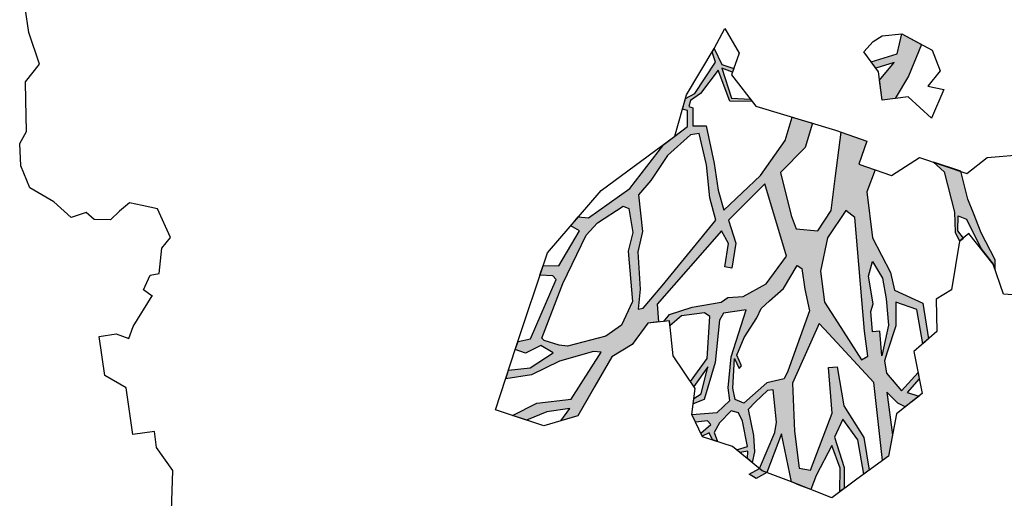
# Model space of a CAD drawing. Header units: feet. Extents: x 1377751 to 1381179, y 448542 to 452320.
# Tile 15 of 205: x 1377944.22 to 1377956.51, y 448933.31 to 448939.28. Entities that reach past the tile are written whole.
import ezdxf

# ---------------------------------------------------------------- set-up
doc = ezdxf.new("R2010")
doc.units = ezdxf.units.FT
doc.header["$MEASUREMENT"] = 0
doc.layers.add('MA- HONEY LOCUST TREE', color=3, linetype='Continuous')
doc.layers.add('VG_P_Cells', color=3, linetype='Continuous')

# ---------------------------------------------------------------- blocks, each defined once
blk = doc.blocks.new('HONEY LOCUST')
at = {"layer": 'MA- HONEY LOCUST TREE'}
h = blk.add_hatch(color=256, dxfattribs=at)
h.dxf.hatch_style = 1
edge = h.paths.add_edge_path()
edge.add_line((-0.074, -1.867), (-0.35, -3.729))
edge.add_line((-0.35, -3.729), (-0.52, -4.017))
edge.add_line((-0.52, -4.017), (-0.848, -4.448))
edge.add_line((-0.848, -4.448), (-1.173, -4.317))
edge.add_line((-1.173, -4.317), (-1.18, -4.383))
edge.add_line((-1.18, -4.383), (-0.814, -4.514))
edge.add_line((-0.814, -4.514), (-0.728, -4.771))
edge.add_line((-0.728, -4.771), (-0.682, -4.746))
edge.add_line((-0.682, -4.746), (-0.744, -4.483))
edge.add_line((-0.744, -4.483), (-0.385, -4.008))
edge.add_line((-0.385, -4.008), (-0.24, -3.918))
edge.add_line((-0.24, -3.918), (-0.149, -4.267))
edge.add_line((-0.149, -4.267), (-0.175, -4.763))
edge.add_line((-0.175, -4.763), (-0.08, -5.104))
edge.add_line((-0.08, -5.104), (-0.016, -5.084))
edge.add_line((-0.016, -5.084), (-0.105, -4.708))
edge.add_line((-0.105, -4.708), (-0.049, -4.207))
edge.add_line((-0.049, -4.207), (-0.118, -3.719))
edge.add_line((-0.118, -3.719), (-0.135, -3.383))
edge.add_line((-0.135, -3.383), (-0.006, -3.071))
edge.add_line((-0.006, -3.071), (0.071, -1.959))
edge.add_line((0.071, -1.959), (0.257, -1.927))
edge.add_line((0.257, -1.927), (0.234, -1.797))
edge.add_line((0.234, -1.797), (-0.074, -1.867))
edge = h.paths.add_edge_path()
edge.add_line((-4.328, -3.7), (-3.551, -3.71))
edge.add_line((-3.551, -3.71), (-3.297, -3.598))
edge.add_line((-3.297, -3.598), (-2.977, -3.617))
edge.add_line((-2.977, -3.617), (-2.183, -3.028))
edge.add_line((-2.183, -3.028), (-2.214, -2.855))
edge.add_line((-2.214, -2.855), (-2.496, -2.906))
edge.add_line((-2.496, -2.906), (-2.571, -3.031))
edge.add_line((-2.571, -3.031), (-2.647, -2.986))
edge.add_line((-2.647, -2.986), (-2.54, -2.806))
edge.add_line((-2.54, -2.806), (-2.242, -2.743))
edge.add_line((-2.242, -2.743), (-2.126, -2.787))
edge.add_line((-2.126, -2.787), (-2.098, -2.955))
edge.add_line((-2.098, -2.955), (-1.777, -3.035))
edge.add_line((-1.777, -3.035), (-1.847, -3.317))
edge.add_line((-1.847, -3.317), (-1.688, -3.357))
edge.add_line((-1.688, -3.357), (-1.528, -3.136))
edge.add_line((-1.528, -3.136), (-1.348, -3.16))
edge.add_line((-1.348, -3.16), (-1.152, -3.348))
edge.add_line((-1.152, -3.348), (-0.923, -3.344))
edge.add_line((-0.923, -3.344), (-0.787, -3.584))
edge.add_line((-0.787, -3.584), (-0.831, -3.609))
edge.add_line((-0.831, -3.609), (-0.953, -3.41))
edge.add_line((-0.953, -3.41), (-1.121, -3.412))
edge.add_line((-1.121, -3.412), (-1.115, -3.828))
edge.add_line((-1.115, -3.828), (-1.184, -3.829))
edge.add_line((-1.184, -3.829), (-1.19, -3.407))
edge.add_line((-1.19, -3.407), (-1.407, -3.252))
edge.add_line((-1.407, -3.252), (-1.565, -3.412))
edge.add_line((-1.565, -3.412), (-1.631, -3.479))
edge.add_line((-1.631, -3.479), (-1.881, -3.427))
edge.add_line((-1.881, -3.427), (-1.882, -3.834))
edge.add_line((-1.882, -3.834), (-1.836, -3.995))
edge.add_line((-1.836, -3.995), (-1.416, -4.617))
edge.add_line((-1.416, -4.617), (-1.35, -4.671))
edge.add_line((-1.35, -4.671), (-1.012, -4.713))
edge.add_line((-1.012, -4.713), (-1.017, -4.75))
edge.add_line((-1.017, -4.75), (-1.318, -4.712))
edge.add_line((-1.318, -4.712), (-1.357, -5.022))
edge.add_line((-1.357, -5.022), (-1.393, -5.017))
edge.add_line((-1.393, -5.017), (-1.385, -4.708))
edge.add_line((-1.385, -4.708), (-1.459, -4.653))
edge.add_line((-1.459, -4.653), (-1.871, -4.116))
edge.add_line((-1.871, -4.116), (-1.902, -4.214))
edge.add_line((-1.902, -4.214), (-1.907, -4.471))
edge.add_line((-1.907, -4.471), (-1.881, -4.93))
edge.add_line((-1.881, -4.93), (-1.783, -5.095))
edge.add_line((-1.783, -5.095), (-1.689, -5.337))
edge.add_line((-1.689, -5.337), (-1.67, -5.769))
edge.add_line((-1.67, -5.769), (-1.722, -5.754))
edge.add_line((-1.722, -5.754), (-1.767, -5.331))
edge.add_line((-1.767, -5.331), (-1.911, -5.069))
edge.add_line((-1.911, -5.069), (-2.073, -5.157))
edge.add_line((-2.073, -5.157), (-2.153, -5.409))
edge.add_line((-2.153, -5.409), (-2.243, -5.757))
edge.add_line((-2.243, -5.757), (-2.246, -5.987))
edge.add_line((-2.246, -5.987), (-2.304, -5.997))
edge.add_line((-2.304, -5.997), (-2.291, -5.762))
edge.add_line((-2.291, -5.762), (-2.646, -5.766))
edge.add_line((-2.646, -5.766), (-2.646, -5.729))
edge.add_line((-2.646, -5.729), (-2.311, -5.706))
edge.add_line((-2.311, -5.706), (-2.278, -5.67))
edge.add_line((-2.278, -5.67), (-2.222, -5.437))
edge.add_line((-2.222, -5.437), (-2.11, -5.047))
edge.add_line((-2.11, -5.047), (-2.029, -4.89))
edge.add_line((-2.029, -4.89), (-2.051, -4.242))
edge.add_line((-2.051, -4.242), (-2.105, -3.886))
edge.add_line((-2.105, -3.886), (-2.483, -4.439))
edge.add_line((-2.483, -4.439), (-2.516, -4.623))
edge.add_line((-2.516, -4.623), (-2.551, -5.076))
edge.add_line((-2.551, -5.076), (-2.74, -5.411))
edge.add_line((-2.74, -5.411), (-2.844, -5.435))
edge.add_line((-2.844, -5.435), (-2.746, -5.315))
edge.add_line((-2.746, -5.315), (-2.623, -5.049))
edge.add_line((-2.623, -5.049), (-2.627, -4.631))
edge.add_line((-2.627, -4.631), (-2.831, -4.752))
edge.add_line((-2.831, -4.752), (-3.106, -4.845))
edge.add_line((-3.106, -4.845), (-3.342, -5.097))
edge.add_line((-3.342, -5.097), (-3.537, -5.09))
edge.add_line((-3.537, -5.09), (-3.533, -4.986))
edge.add_line((-3.533, -4.986), (-3.365, -4.992))
edge.add_line((-3.365, -4.992), (-3.139, -4.727))
edge.add_line((-3.139, -4.727), (-2.828, -4.621))
edge.add_line((-2.828, -4.621), (-2.591, -4.346))
edge.add_line((-2.591, -4.346), (-2.192, -3.672))
edge.add_line((-2.192, -3.672), (-2.171, -3.422))
edge.add_line((-2.171, -3.422), (-2.463, -3.397))
edge.add_line((-2.463, -3.397), (-2.819, -3.681))
edge.add_line((-2.819, -3.681), (-2.901, -4.03))
edge.add_line((-2.901, -4.03), (-3.13, -4.562))
edge.add_line((-3.13, -4.562), (-3.184, -4.688))
edge.add_line((-3.184, -4.688), (-3.2, -4.558))
edge.add_line((-3.2, -4.558), (-3.004, -4.012))
edge.add_line((-3.004, -4.012), (-3.004, -3.748))
edge.add_line((-3.004, -3.748), (-3.308, -3.748))
edge.add_line((-3.308, -3.748), (-3.52, -3.86))
edge.add_line((-3.52, -3.86), (-3.955, -4.657))
edge.add_line((-3.955, -4.657), (-3.989, -4.411))
edge.add_line((-3.989, -4.411), (-3.646, -3.834))
edge.add_line((-3.646, -3.834), (-4.66, -3.783))
edge.add_line((-4.66, -3.783), (-4.574, -3.625))
edge.add_line((-4.574, -3.625), (-4.328, -3.7))
edge = h.paths.add_edge_path()
edge.add_line((-2.206, 0.627), (-2.178, 0.765))
edge.add_line((-2.178, 0.765), (-1.943, 0.991))
edge.add_line((-1.943, 0.991), (-1.689, 0.913))
edge.add_line((-1.689, 0.913), (-1.273, 0.7))
edge.add_line((-1.273, 0.7), (-1.139, 0.447))
edge.add_line((-1.139, 0.447), (-1.246, 0.324))
edge.add_line((-1.246, 0.324), (-1.482, 0.112))
edge.add_line((-1.482, 0.112), (-1.654, 0.117))
edge.add_line((-1.654, 0.117), (-1.798, -0.009))
edge.add_line((-1.798, -0.009), (-1.988, -0.074))
edge.add_line((-1.988, -0.074), (-2.018, 0.014))
edge.add_line((-2.018, 0.014), (-1.858, 0.163))
edge.add_line((-1.858, 0.163), (-1.555, 0.445))
edge.add_line((-1.555, 0.445), (-1.524, 0.546))
edge.add_line((-1.524, 0.546), (-1.556, 0.63))
edge.add_line((-1.556, 0.63), (-1.794, 0.766))
edge.add_line((-1.794, 0.766), (-1.942, 0.775))
edge.add_line((-1.942, 0.775), (-2.093, 0.784))
edge.add_line((-2.093, 0.784), (-2.206, 0.627))
edge = h.paths.add_edge_path()
edge.add_line((0.961, 0.076), (1.125, 0.303))
edge.add_line((1.125, 0.303), (1.497, 0.09))
edge.add_line((1.497, 0.09), (1.752, -0.111))
edge.add_line((1.752, -0.111), (1.752, -0.274))
edge.add_line((1.752, -0.274), (1.499, -0.274))
edge.add_line((1.499, -0.274), (1.304, -0.064))
edge.add_line((1.304, -0.064), (1.344, -0.301))
edge.add_line((1.344, -0.301), (1.259, -0.347))
edge.add_line((1.259, -0.347), (1.202, -0.012))
edge.add_line((1.202, -0.012), (0.961, 0.076))
edge = h.paths.add_edge_path()
edge.add_line((2.601, 0.256), (2.739, 0.373))
edge.add_line((2.739, 0.373), (3.255, 0.433))
edge.add_line((3.255, 0.433), (3.502, 0.411))
edge.add_line((3.502, 0.411), (3.621, 0.45))
edge.add_line((3.621, 0.45), (3.589, 0.503))
edge.add_line((3.589, 0.503), (3.492, 0.445))
edge.add_line((3.492, 0.445), (3.305, 0.476))
edge.add_line((3.305, 0.476), (3.362, 0.57))
edge.add_line((3.362, 0.57), (3.752, 0.703))
edge.add_line((3.752, 0.703), (3.96, 0.827))
edge.add_line((3.96, 0.827), (4.041, 0.843))
edge.add_line((4.041, 0.843), (3.91, 0.86))
edge.add_line((3.91, 0.86), (3.555, 0.73))
edge.add_line((3.555, 0.73), (3.297, 0.667))
edge.add_line((3.297, 0.667), (3.116, 0.622))
edge.add_line((3.116, 0.622), (2.76, 0.581))
edge.add_line((2.76, 0.581), (2.601, 0.256))
edge = h.paths.add_edge_path()
edge.add_line((-1.204, 3.024), (-1.081, 3.28))
edge.add_line((-1.081, 3.28), (-1.122, 4.089))
edge.add_line((-1.122, 4.089), (-1.614, 4.744))
edge.add_line((-1.614, 4.744), (-2.16, 4.886))
edge.add_line((-2.16, 4.886), (-2.151, 4.976))
edge.add_line((-2.151, 4.976), (-2.008, 4.962))
edge.add_line((-2.008, 4.962), (-1.855, 4.901))
edge.add_line((-1.855, 4.901), (-1.66, 4.86))
edge.add_line((-1.66, 4.86), (-1.606, 4.881))
edge.add_line((-1.606, 4.881), (-1.494, 4.788))
edge.add_line((-1.494, 4.788), (-1.44, 4.69))
edge.add_line((-1.44, 4.69), (-1.215, 4.489))
edge.add_line((-1.215, 4.489), (-1.237, 4.87))
edge.add_line((-1.237, 4.87), (-1.178, 5.189))
edge.add_line((-1.178, 5.189), (-1.09, 5.173))
edge.add_line((-1.09, 5.173), (-1.082, 4.487))
edge.add_line((-1.082, 4.487), (-0.883, 4.082))
edge.add_line((-0.883, 4.082), (-0.864, 3.491))
edge.add_line((-0.864, 3.491), (-0.771, 3.242))
edge.add_line((-0.771, 3.242), (-0.595, 3.213))
edge.add_line((-0.595, 3.213), (-0.462, 3.482))
edge.add_line((-0.462, 3.482), (-0.372, 4.13))
edge.add_line((-0.372, 4.13), (-0.498, 4.612))
edge.add_line((-0.498, 4.612), (-0.463, 4.56))
edge.add_line((-0.463, 4.56), (-0.198, 4.737))
edge.add_line((-0.198, 4.737), (-0.041, 5.026))
edge.add_line((-0.041, 5.026), (0.016, 4.995))
edge.add_line((0.016, 4.995), (-0.208, 4.582))
edge.add_line((-0.208, 4.582), (-0.259, 4.383))
edge.add_line((-0.259, 4.383), (-0.196, 4.041))
edge.add_line((-0.196, 4.041), (-0.202, 3.561))
edge.add_line((-0.202, 3.561), (-0.277, 3.424))
edge.add_line((-0.277, 3.424), (-0.342, 3.024))
edge.add_line((-0.342, 3.024), (-0.477, 2.88))
edge.add_line((-0.477, 2.88), (-0.989, 3.103))
edge.add_line((-0.989, 3.103), (-1.204, 3.024))
edge = h.paths.add_edge_path()
edge.add_line((-3.183, -1.103), (-3.697, -1.708))
edge.add_line((-3.697, -1.708), (-4.208, -2.309))
edge.add_line((-4.208, -2.309), (-4.508, -2.432))
edge.add_line((-4.508, -2.432), (-4.824, -2.791))
edge.add_line((-4.824, -2.791), (-5.042, -2.903))
edge.add_line((-5.042, -2.903), (-5.101, -3.141))
edge.add_line((-5.101, -3.141), (-5.708, -3.746))
edge.add_line((-5.708, -3.746), (-5.824, -3.705))
edge.add_line((-5.824, -3.705), (-5.667, -3.526))
edge.add_line((-5.667, -3.526), (-5.72, -3.479))
edge.add_line((-5.72, -3.479), (-5.29, -3.097))
edge.add_line((-5.29, -3.097), (-5.263, -2.889))
edge.add_line((-5.263, -2.889), (-6.076, -3.109))
edge.add_line((-6.076, -3.109), (-6.072, -3.022))
edge.add_line((-6.072, -3.022), (-5.684, -2.901))
edge.add_line((-5.684, -2.901), (-6.12, -2.76))
edge.add_line((-6.12, -2.76), (-6.071, -2.695))
edge.add_line((-6.071, -2.695), (-5.592, -2.828))
edge.add_line((-5.592, -2.828), (-5.056, -2.696))
edge.add_line((-5.056, -2.696), (-4.789, -2.481))
edge.add_line((-4.789, -2.481), (-5.409, -2.452))
edge.add_line((-5.409, -2.452), (-5.608, -2.357))
edge.add_line((-5.608, -2.357), (-5.941, -2.366))
edge.add_line((-5.941, -2.366), (-5.944, -2.344))
edge.add_line((-5.944, -2.344), (-5.626, -2.33))
edge.add_line((-5.626, -2.33), (-5.647, -2.26))
edge.add_line((-5.647, -2.26), (-5.601, -2.264))
edge.add_line((-5.601, -2.264), (-5.571, -2.313))
edge.add_line((-5.571, -2.313), (-5.433, -2.367))
edge.add_line((-5.433, -2.367), (-5.09, -2.348))
edge.add_line((-5.09, -2.348), (-5.243, -2.244))
edge.add_line((-5.243, -2.244), (-5.172, -2.237))
edge.add_line((-5.172, -2.237), (-4.995, -2.325))
edge.add_line((-4.995, -2.325), (-4.706, -2.353))
edge.add_line((-4.706, -2.353), (-4.42, -2.191))
edge.add_line((-4.42, -2.191), (-4.318, -2.138))
edge.add_line((-4.318, -2.138), (-4.203, -1.943))
edge.add_line((-4.203, -1.943), (-3.837, -1.654))
edge.add_line((-3.837, -1.654), (-3.298, -1.008))
edge.add_line((-3.298, -1.008), (-3.183, -1.103))
h = blk.add_hatch(color=256, dxfattribs=at)
h.dxf.hatch_style = 1
h.paths.add_polyline_path([(4.407, -1.422), (4.552, -1.32), (5.227, -0.844), (6.206, -0.863), (6.163, -0.785), (5.908, -0.7), (5.371, -0.699), (5.524, -0.581), (5.582, -0.495), (5.472, -0.307), (5.407, -0.447), (5.257, -0.276), (5.179, -0.281), (5.375, -0.516), (5.135, -0.672), (4.976, -0.676), (4.874, -0.627), (4.565, -0.477), (4.272, -0.438), (4.398, -0.192), (4.83, -0.175), (4.777, -0.096), (4.327, -0.108), (4.122, -0.438), (3.895, -0.456), (3.436, -0.621), (2.857, -0.616), (2.599, -0.477), (2.501, -0.67), (2.233, -0.534), (2.08, -0.835), (2.608, -0.976), (3.032, -1.089), (3.26, -1.287), (3.199, -1.552), (3.025, -1.591), (2.479, -1.653), (2.21, -1.307), (1.921, -1.176), (1.813, -1.415), (2.089, -1.54), (2.482, -1.905), (2.849, -2.416), (2.593, -2.452), (2.255, -2.459), (1.777, -2.496), (1.755, -2.658), (1.535, -2.628), (1.511, -2.679), (1.44, -2.647), (1.367, -2.512), (1.109, -2.253), (1.513, -2.161), (1.552, -1.886), (1.521, -1.904), (1.478, -2.137), (1.089, -2.207), (1.155, -2.08), (1.115, -2.059), (1.043, -2.198), (0.835, -2.266), (0.877, -2.299), (1.005, -2.275), (1.357, -2.581), (1.404, -2.703), (1.531, -2.758), (1.556, -2.701), (1.756, -2.727), (1.855, -2.898), (1.938, -3.049), (2.425, -3.543), (2.72, -4.102), (2.694, -4.226), (2.79, -4.334), (2.869, -4.234), (3.265, -4.548), (3.237, -4.742), (3.35, -4.797), (3.378, -4.637), (3.431, -4.604), (4.124, -5.017), (4.133, -5.177), (4.231, -5.224), (4.29, -5.103), (4.222, -4.9), (4.331, -4.76), (4.479, -5.068), (4.473, -5.342), (4.574, -5.391), (4.571, -5.064), (4.444, -4.698), (4.382, -4.26), (4.404, -4.167), (4.935, -4.615), (4.929, -5.047), (5.039, -5.369), (5.121, -5.2), (5.05, -4.937), (5.048, -4.646), (5.186, -4.777), (5.151, -4.559), (4.815, -4.299), (4.479, -4.04), (4.36, -3.77), (4.12, -3.541), (4.124, -3.406), (3.901, -3.394), (3.103, -2.477), (3.269, -2.41), (3.554, -2.496), (3.58, -2.41), (3.278, -2.319), (2.981, -2.373), (2.593, -1.866), (3.521, -1.715), (3.829, -2.011), (3.948, -2.318), (3.935, -2.51), (3.985, -2.6), (3.998, -2.967), (4.052, -3.259), (4.126, -3.34), (4.128, -3.271), (4.193, -3.273), (4.086, -3.111), (4.089, -2.822), (4.143, -2.762), (4.658, -2.866), (4.913, -3.11), (4.98, -3.077), (4.762, -2.873), (5.082, -2.997), (5.128, -3.096), (5.194, -3.114), (5.159, -2.971), (4.718, -2.772), (4.202, -2.649), (4.125, -2.589), (4.12, -2.305), (4.677, -2.567), (5.053, -2.653), (5.214, -2.656), (5.341, -2.83), (5.323, -3.149), (5.423, -3.116), (5.427, -2.965), (5.478, -2.931), (5.571, -3.067), (5.609, -3.054), (5.579, -2.964), (5.673, -2.933), (5.701, -2.875), (5.582, -2.901), (5.472, -2.82), (5.344, -2.656), (5.381, -2.566), (5.49, -2.53), (5.812, -2.511), (5.833, -2.654), (5.873, -2.617), (5.871, -2.516), (5.961, -2.533), (6.015, -2.482), (5.889, -2.436), (5.687, -2.42), (5.357, -2.443), (5.271, -2.341), (5.152, -2.174), (5.154, -2.101), (5.557, -2.113), (5.684, -2.149), (6.103, -2.399), (6.136, -2.369), (6.164, -2.317), (5.713, -2.069), (6.323, -2.028), (6.375, -1.935), (6.449, -1.8), (6.283, -1.709), (5.939, -1.468), (6.233, -1.402), (6.522, -1.443), (6.49, -1.384), (6.23, -1.349), (5.84, -1.419), (5.629, -1.288), (5.91, -1.136), (6.345, -1.118), (6.306, -1.047), (5.891, -1.058), (5.469, -1.252), (4.973, -1.273), (4.967, -1.378), (5.541, -1.409), (6.207, -1.772), (6.164, -1.907), (5.7, -1.906), (5.103, -1.851)])
h.paths.add_polyline_path([(3.656, -1.6), (3.7, -1.548), (3.959, -1.544), (4.235, -1.522), (4.948, -1.888), (5.036, -1.948), (5.056, -2.167), (5.268, -2.484), (5.211, -2.589), (5.065, -2.598), (4.701, -2.528), (4.835, -2.487), (4.803, -2.453), (4.665, -2.494), (4.458, -2.375), (4.237, -2.183), (4.126, -2.116), (4.048, -2), (3.918, -1.806)], flags=16)
h.paths.add_polyline_path([(3.361, -1.178), (3.054, -0.906), (3.157, -0.806), (4.578, -0.875), (4.894, -0.875), (4.927, -0.957), (4.432, -1.189), (4.154, -1.32), (3.763, -1.32)], flags=16)
h.paths.add_polyline_path([(3.73, -0.659), (3.952, -0.565), (4.212, -0.554), (4.542, -0.566), (4.912, -0.703), (4.604, -0.685), (4.599, -0.777), (4.344, -0.762), (4.254, -0.723), (3.903, -0.735)], flags=16)
h.paths.add_polyline_path([(2.96, -2.529), (3.682, -3.304), (3.928, -3.573), (3.932, -3.638), (3.689, -3.581), (3.223, -3.547), (2.978, -3.457), (2.521, -3.446), (2.364, -3.271), (2.081, -3.021), (1.863, -2.704), (1.862, -2.593), (2.258, -2.556), (2.674, -2.567)], flags=16)
h.paths.add_polyline_path([(2.975, -3.579), (3.199, -3.666), (3.828, -3.696), (4.102, -3.871), (4.215, -4.083), (4.276, -4.572), (4.248, -4.673), (4.167, -4.854), (4.131, -4.875), (3.491, -4.528), (2.932, -4.16), (2.799, -4), (2.635, -3.653), (2.672, -3.586)], flags=16)
h.paths.add_polyline_path([(6.164, -2.317), (6.136, -2.369), (6.103, -2.399), (6.156, -2.538), (6.222, -2.458)], flags=17)
for p, q in [((2.633, 0.927, 17.496), (2.658, 1.514, 17.496)), ((4.41, 1.189, 17.496), (4.35, 0.905, 17.496)), ((2.795, 0.652, 17.496), (2.633, 0.927, 17.496)), ((4.35, 0.905, 17.496), (3.96, 0.827, 17.496)), ((3.96, 0.827, 17.496), (3.544, 0.578, 17.496)), ((3.91, 0.86, 17.496), (3.555, 0.73, 17.496)), ((3.752, 0.703, 17.496), (3.96, 0.827, 17.496)), ((4.041, 0.843, 17.496), (3.91, 0.86, 17.496)), ((3.96, 0.827, 17.496), (4.041, 0.843, 17.496)), ((2.52, 0.091, 17.496), (2.795, 0.652, 17.496)), ((3.116, 0.622, 17.496), (2.76, 0.581, 17.496)), ((3.297, 0.667, 17.496), (3.116, 0.622, 17.496)), ((3.555, 0.73, 17.496), (3.297, 0.667, 17.496)), ((3.362, 0.57, 17.496), (3.752, 0.703, 17.496)), ((1.654, 0.312, 17.496), (1.719, 0.507, 17.496)), ((1.719, 0.507, 17.496), (2.053, 0.304, 17.496)), ((2.76, 0.581, 17.496), (2.601, 0.256, 17.496)), ((3.305, 0.476, 17.496), (3.362, 0.57, 17.496)), ((3.589, 0.503, 17.496), (3.492, 0.445, 17.496)), ((3.544, 0.578, 17.496), (3.621, 0.45, 17.496)), ((3.621, 0.45, 17.496), (3.589, 0.503, 17.496)), ((0.961, 0.076, 17.496), (1.214, 0.426, 17.496)), ((1.214, 0.426, 17.496), (1.483, 0.491, 17.496)), ((1.483, 0.491, 17.496), (1.654, 0.312, 17.496)), ((2.601, 0.256, 17.496), (2.739, 0.373, 17.496)), ((2.739, 0.373, 17.496), (3.255, 0.433, 17.496)), ((3.255, 0.433, 17.496), (3.502, 0.411, 17.496)), ((3.492, 0.445, 17.496), (3.305, 0.476, 17.496)), ((3.502, 0.411, 17.496), (3.621, 0.45, 17.496)), ((3.621, 0.45, 17.496), (4.21, 0.268, 17.496)), ((0.961, 0.076, 17.496), (1.125, 0.303, 17.496)), ((1.125, 0.303, 17.496), (1.497, 0.09, 17.496)), ((2.053, 0.304, 17.496), (1.752, 0.052, 17.496)), ((2.601, 0.256, 17.496), (2.601, 0.256, 17.496)), ((4.21, 0.268, 17.496), (4.301, 0.064, 17.496)), ((0.953, -0.168, 17.496), (0.961, 0.076, 17.496)), ((1.202, -0.012, 17.496), (0.961, 0.076, 17.496)), ((1.497, 0.09, 17.496), (1.752, -0.111, 17.496)), ((1.752, 0.052, 17.496), (1.752, -0.111, 17.496)), ((2.697, -0.285, 17.496), (2.52, 0.091, 17.496)), ((4.301, 0.064, 17.496), (4.702, 0.019, 17.496)), ((4.702, 0.019, 17.496), (4.911, -0.299, 17.496)), ((1.259, -0.347, 17.496), (1.202, -0.012, 17.496)), ((1.499, -0.274, 17.496), (1.304, -0.064, 17.496)), ((1.304, -0.064, 17.496), (1.344, -0.301, 17.496)), ((1.752, -0.111, 17.496), (1.752, -0.274, 17.496)), ((1.752, -0.111, 17.496), (1.752, -0.274, 17.496)), ((4.122, -0.438, 17.496), (4.327, -0.108, 17.496)), ((4.327, -0.108, 17.496), (4.777, -0.096, 17.496)), ((4.777, -0.096, 17.496), (4.83, -0.175, 17.496)), ((1.01, -0.29, 17.496), (0.953, -0.168, 17.496)), ((4.398, -0.192, 17.496), (4.272, -0.438, 17.496)), ((4.83, -0.175, 17.496), (4.398, -0.192, 17.496)), ((1.124, -0.421, 17.496), (1.01, -0.29, 17.496)), ((1.01, -0.29, 17.496), (1.01, -0.29, 17.496)), ((1.393, -0.274, 17.496), (1.124, -0.421, 17.496)), ((1.344, -0.301, 17.496), (1.259, -0.347, 17.496)), ((1.752, -0.274, 17.496), (1.393, -0.274, 17.496)), ((1.752, -0.274, 17.496), (1.499, -0.274, 17.496)), ((2.501, -0.67, 17.496), (2.697, -0.285, 17.496)), ((4.911, -0.299, 17.496), (5.446, -0.263, 17.496)), ((5.179, -0.281, 17.496), (5.257, -0.276, 17.496)), ((5.375, -0.516, 17.496), (5.179, -0.281, 17.496)), ((5.257, -0.276, 17.496), (5.407, -0.447, 17.496)), ((5.407, -0.447, 17.496), (5.472, -0.307, 17.496)), ((5.446, -0.263, 17.496), (5.653, -0.615, 17.496)), ((5.472, -0.307, 17.496), (5.582, -0.495, 17.496)), ((2.501, -0.67, 17.496), (2.599, -0.477, 17.496)), ((2.599, -0.477, 17.496), (2.857, -0.616, 17.496)), ((3.436, -0.621, 17.496), (3.895, -0.456, 17.496)), ((3.895, -0.456, 17.496), (4.122, -0.438, 17.496)), ((4.272, -0.438, 17.496), (4.565, -0.477, 17.496)), ((4.565, -0.477, 17.496), (4.874, -0.627, 17.496)), ((2.046, -0.902, 17.496), (2.233, -0.534, 17.496)), ((2.08, -0.835, 17.496), (2.233, -0.534, 17.496)), ((2.233, -0.534, 17.496), (2.501, -0.67, 17.496)), ((2.233, -0.534, 17.496), (2.501, -0.67, 17.496)), ((3.73, -0.659, 17.496), (3.952, -0.565, 17.496)), ((3.952, -0.565, 17.496), (4.212, -0.554, 17.496)), ((4.212, -0.554, 17.496), (4.542, -0.566, 17.496)), ((4.542, -0.566, 17.496), (4.912, -0.703, 17.496)), ((5.135, -0.672, 17.496), (5.375, -0.516, 17.496)), ((5.524, -0.581, 17.496), (5.371, -0.699, 17.496)), ((5.582, -0.495, 17.496), (5.524, -0.581, 17.496)), ((2.857, -0.616, 17.496), (3.436, -0.621, 17.496)), ((3.903, -0.735, 17.496), (3.73, -0.659, 17.496)), ((3.73, -0.659, 17.496), (3.73, -0.659, 17.496)), ((4.254, -0.723, 17.496), (3.903, -0.735, 17.496)), ((4.344, -0.762, 17.496), (4.254, -0.723, 17.496)), ((4.604, -0.685, 17.496), (4.599, -0.777, 17.496)), ((4.912, -0.703, 17.496), (4.604, -0.685, 17.496)), ((4.874, -0.627, 17.496), (4.976, -0.676, 17.496)), ((4.976, -0.676, 17.496), (5.135, -0.672, 17.496)), ((5.371, -0.699, 17.496), (5.908, -0.7, 17.496)), ((5.653, -0.615, 17.496), (6.163, -0.785, 17.496)), ((5.908, -0.7, 17.496), (6.163, -0.785, 17.496)), ((2.608, -0.976, 17.496), (2.08, -0.835, 17.496)), ((3.157, -0.806, 17.496), (3.054, -0.906, 17.496)), ((4.578, -0.875, 17.496), (3.157, -0.806, 17.496)), ((4.599, -0.777, 17.496), (4.344, -0.762, 17.496)), ((5.227, -0.844, 17.496), (4.552, -1.32, 17.496)), ((6.206, -0.863, 17.496), (5.227, -0.844, 17.496)), ((6.163, -0.785, 17.496), (6.396, -1.212, 17.496)), ((6.163, -0.785, 17.496), (6.206, -0.863, 17.496)), ((1.617, -1.849, 17.496), (2.046, -0.902, 17.496)), ((3.032, -1.089, 17.496), (2.608, -0.976, 17.496)), ((3.054, -0.906, 17.496), (3.361, -1.178, 17.496)), ((3.054, -0.906, 17.496), (3.054, -0.906, 17.496)), ((4.432, -1.189, 17.496), (4.927, -0.957, 17.496)), ((4.894, -0.875, 17.496), (4.578, -0.875, 17.496)), ((4.927, -0.957, 17.496), (4.894, -0.875, 17.496)), ((3.26, -1.287, 17.496), (3.032, -1.089, 17.496)), ((5.469, -1.252, 17.496), (5.891, -1.058, 17.496)), ((5.891, -1.058, 17.496), (6.306, -1.047, 17.496)), ((6.306, -1.047, 17.496), (6.345, -1.118, 17.496)), ((1.813, -1.415, 17.496), (1.921, -1.176, 17.496)), ((1.921, -1.176, 17.496), (2.21, -1.307, 17.496)), ((3.361, -1.178, 17.496), (3.763, -1.32, 17.496)), ((4.154, -1.32, 17.496), (4.432, -1.189, 17.496)), ((5.91, -1.136, 17.496), (5.629, -1.288, 17.496)), ((6.345, -1.118, 17.496), (5.91, -1.136, 17.496)), ((6.396, -1.212, 17.496), (6.584, -1.555, 17.496)), ((2.21, -1.307, 17.496), (2.479, -1.653, 17.496)), ((3.199, -1.552, 17.496), (3.26, -1.287, 17.496)), ((3.763, -1.32, 17.496), (4.154, -1.32, 17.496)), ((4.552, -1.32, 17.496), (4.407, -1.422, 17.496)), ((4.967, -1.378, 17.496), (4.973, -1.273, 17.496)), ((4.973, -1.273, 17.496), (5.469, -1.252, 17.496)), ((5.629, -1.288, 17.496), (5.84, -1.419, 17.496)), ((5.84, -1.419, 17.496), (6.23, -1.349, 17.496)), ((6.23, -1.349, 17.496), (6.49, -1.384, 17.496)), ((2.089, -1.54, 17.496), (1.813, -1.415, 17.496)), ((4.407, -1.422, 17.496), (5.103, -1.851, 17.496)), ((5.541, -1.409, 17.496), (4.967, -1.378, 17.496)), ((6.207, -1.772, 17.496), (5.541, -1.409, 17.496)), ((6.233, -1.402, 17.496), (5.939, -1.468, 17.496)), ((5.939, -1.468, 17.496), (6.283, -1.709, 17.496)), ((6.522, -1.443, 17.496), (6.233, -1.402, 17.496)), ((6.49, -1.384, 17.496), (6.522, -1.443, 17.496)), ((2.482, -1.905, 17.496), (2.089, -1.54, 17.496)), ((2.479, -1.653, 17.496), (3.025, -1.591, 17.496)), ((3.025, -1.591, 17.496), (3.199, -1.552, 17.496)), ((3.656, -1.6, 17.496), (3.7, -1.548, 17.496)), ((3.7, -1.548, 17.496), (3.959, -1.544, 17.496)), ((3.959, -1.544, 17.496), (4.235, -1.522, 17.496)), ((4.235, -1.522, 17.496), (4.948, -1.888, 17.496)), ((6.584, -1.555, 17.496), (6.323, -2.028, 17.496)), ((3.521, -1.715, 17.496), (2.593, -1.866, 17.496)), ((3.829, -2.011, 17.496), (3.521, -1.715, 17.496)), ((3.918, -1.806, 17.496), (3.656, -1.6, 17.496)), ((3.656, -1.6, 17.496), (3.656, -1.6, 17.496)), ((6.283, -1.709, 17.496), (6.449, -1.8, 17.496)), ((4.048, -2, 17.496), (3.918, -1.806, 17.496)), ((6.164, -1.907, 17.496), (6.207, -1.772, 17.496)), ((6.449, -1.8, 17.496), (6.375, -1.935, 17.496)), ((0.606, -2.104, 17.496), (0.932, -1.965, 17.496)), ((0.932, -1.965, 17.496), (1.189, -2.097, 17.496)), ((1.189, -2.097, 17.496), (1.617, -1.849, 17.496)), ((1.478, -2.137, 17.496), (1.521, -1.904, 17.496)), ((1.552, -1.886, 17.496), (1.513, -2.161, 17.496)), ((1.521, -1.904, 17.496), (1.552, -1.886, 17.496)), ((2.849, -2.416, 17.496), (2.482, -1.905, 17.496)), ((2.593, -1.866, 17.496), (2.981, -2.373, 17.496)), ((4.948, -1.888, 17.496), (5.036, -1.948, 17.496)), ((5.036, -1.948, 17.496), (5.056, -2.167, 17.496)), ((5.103, -1.851, 17.496), (5.7, -1.906, 17.496)), ((5.7, -1.906, 17.496), (6.164, -1.907, 17.496)), ((6.375, -1.935, 17.496), (6.323, -2.028, 17.496)), ((1.043, -2.198, 17.496), (1.115, -2.059, 17.496)), ((1.155, -2.08, 17.496), (1.089, -2.207, 17.496)), ((1.115, -2.059, 17.496), (1.155, -2.08, 17.496)), ((3.948, -2.318, 17.496), (3.829, -2.011, 17.496)), ((4.126, -2.116, 17.496), (4.048, -2, 17.496)), ((6.323, -2.028, 17.496), (5.713, -2.069, 17.496)), ((5.713, -2.069, 17.496), (6.164, -2.317, 17.496)), ((6.323, -2.028, 17.496), (6.136, -2.369, 17.496)), ((0.835, -2.266, 17.496), (0.606, -2.104, 17.496)), ((0.835, -2.266, 17.496), (1.043, -2.198, 17.496)), ((1.089, -2.207, 17.496), (1.478, -2.137, 17.496)), ((1.513, -2.161, 17.496), (1.109, -2.253, 17.496)), ((4.237, -2.183, 17.496), (4.126, -2.116, 17.496)), ((4.458, -2.375, 17.496), (4.237, -2.183, 17.496)), ((5.056, -2.167, 17.496), (5.268, -2.484, 17.496)), ((5.154, -2.101, 17.496), (5.152, -2.174, 17.496)), ((5.152, -2.174, 17.496), (5.271, -2.341, 17.496)), ((5.557, -2.113, 17.496), (5.154, -2.101, 17.496)), ((5.684, -2.149, 17.496), (5.557, -2.113, 17.496)), ((6.103, -2.399, 17.496), (5.684, -2.149, 17.496)), ((1.363, -2.685, 17.496), (0.835, -2.266, 17.496)), ((0.877, -2.299, 17.496), (0.835, -2.266, 17.496)), ((1.005, -2.275, 17.496), (0.877, -2.299, 17.496)), ((1.357, -2.581, 17.496), (1.005, -2.275, 17.496)), ((1.109, -2.253, 17.496), (1.367, -2.512, 17.496)), ((2.981, -2.373, 17.496), (3.278, -2.319, 17.496)), ((3.278, -2.319, 17.496), (3.58, -2.41, 17.496)), ((3.935, -2.51, 17.496), (3.948, -2.318, 17.496)), ((4.677, -2.567, 17.496), (4.12, -2.305, 17.496)), ((4.12, -2.305, 17.496), (4.125, -2.589, 17.496)), ((6.164, -2.317, 17.496), (6.222, -2.458, 17.496)), ((2.255, -2.459, 17.496), (2.593, -2.452, 17.496)), ((2.593, -2.452, 17.496), (2.849, -2.416, 17.496)), ((3.269, -2.41, 17.496), (3.103, -2.477, 17.496)), ((3.554, -2.496, 17.496), (3.269, -2.41, 17.496)), ((3.58, -2.41, 17.496), (3.554, -2.496, 17.496)), ((4.665, -2.494, 17.496), (4.458, -2.375, 17.496)), ((4.803, -2.453, 17.496), (4.665, -2.494, 17.496)), ((4.835, -2.487, 17.496), (4.803, -2.453, 17.496)), ((5.271, -2.341, 17.496), (5.357, -2.443, 17.496)), ((5.357, -2.443, 17.496), (5.687, -2.42, 17.496)), ((5.687, -2.42, 17.496), (5.889, -2.436, 17.496)), ((6.136, -2.369, 17.496), (5.787, -2.698, 17.496)), ((5.889, -2.436, 17.496), (6.015, -2.482, 17.496)), ((6.156, -2.538, 17.496), (6.103, -2.399, 17.496)), ((1.367, -2.512, 17.496), (1.44, -2.647, 17.496)), ((1.755, -2.658, 17.496), (1.777, -2.496, 17.496)), ((1.777, -2.496, 17.496), (2.255, -2.459, 17.496)), ((2.258, -2.556, 17.496), (1.862, -2.593, 17.496)), ((2.674, -2.567, 17.496), (2.258, -2.556, 17.496)), ((2.96, -2.529, 17.496), (2.674, -2.567, 17.496)), ((3.682, -3.304, 17.496), (2.96, -2.529, 17.496)), ((3.103, -2.477, 17.496), (3.901, -3.394, 17.496)), ((3.985, -2.6, 17.496), (3.935, -2.51, 17.496)), ((5.053, -2.653, 17.496), (4.677, -2.567, 17.496)), ((4.701, -2.528, 17.496), (4.835, -2.487, 17.496)), ((5.065, -2.598, 17.496), (4.701, -2.528, 17.496)), ((5.268, -2.484, 17.496), (5.211, -2.589, 17.496)), ((5.381, -2.566, 17.496), (5.344, -2.656, 17.496)), ((5.49, -2.53, 17.496), (5.381, -2.566, 17.496)), ((5.812, -2.511, 17.496), (5.49, -2.53, 17.496)), ((5.833, -2.654, 17.496), (5.812, -2.511, 17.496)), ((5.961, -2.533, 17.496), (5.871, -2.516, 17.496)), ((5.871, -2.516, 17.496), (5.873, -2.617, 17.496)), ((6.015, -2.482, 17.496), (5.961, -2.533, 17.496)), ((6.222, -2.458, 17.496), (6.156, -2.538, 17.496)), ((1.404, -2.703, 17.496), (1.357, -2.581, 17.496)), ((1.855, -2.898, 17.496), (1.363, -2.685, 17.496)), ((1.44, -2.647, 17.496), (1.511, -2.679, 17.496)), ((1.511, -2.679, 17.496), (1.535, -2.628, 17.496)), ((1.556, -2.701, 17.496), (1.531, -2.758, 17.496)), ((1.535, -2.628, 17.496), (1.755, -2.658, 17.496)), ((1.756, -2.727, 17.496), (1.556, -2.701, 17.496)), ((1.862, -2.593, 17.496), (1.863, -2.704, 17.496)), ((3.998, -2.967, 17.496), (3.985, -2.6, 17.496)), ((4.125, -2.589, 17.496), (4.202, -2.649, 17.496)), ((4.202, -2.649, 17.496), (4.718, -2.772, 17.496)), ((5.214, -2.656, 17.496), (5.053, -2.653, 17.496)), ((5.211, -2.589, 17.496), (5.065, -2.598, 17.496)), ((5.341, -2.83, 17.496), (5.214, -2.656, 17.496)), ((5.344, -2.656, 17.496), (5.472, -2.82, 17.496)), ((5.787, -2.698, 17.496), (5.616, -3.052, 17.496)), ((5.873, -2.617, 17.496), (5.833, -2.654, 17.496)), ((1.531, -2.758, 17.496), (1.404, -2.703, 17.496)), ((1.855, -2.898, 17.496), (1.756, -2.727, 17.496)), ((1.863, -2.704, 17.496), (2.081, -3.021, 17.496)), ((4.089, -2.822, 17.496), (4.086, -3.111, 17.496)), ((4.143, -2.762, 17.496), (4.089, -2.822, 17.496)), ((4.658, -2.866, 17.496), (4.143, -2.762, 17.496)), ((4.718, -2.772, 17.496), (5.159, -2.971, 17.496)), ((5.472, -2.82, 17.496), (5.582, -2.901, 17.496)), ((2.406, -3.9, 17.496), (1.855, -2.898, 17.496)), ((1.938, -3.049, 17.496), (1.855, -2.898, 17.496)), ((4.913, -3.11, 17.496), (4.658, -2.866, 17.496)), ((5.082, -2.997, 17.496), (4.762, -2.873, 17.496)), ((4.762, -2.873, 17.496), (4.98, -3.077, 17.496)), ((5.323, -3.149, 17.496), (5.341, -2.83, 17.496)), ((5.478, -2.931, 17.496), (5.427, -2.965, 17.496)), ((5.571, -3.067, 17.496), (5.478, -2.931, 17.496)), ((5.673, -2.933, 17.496), (5.579, -2.964, 17.496)), ((5.582, -2.901, 17.496), (5.701, -2.875, 17.496)), ((5.701, -2.875, 17.496), (5.673, -2.933, 17.496)), ((2.425, -3.543, 17.496), (1.938, -3.049, 17.496)), ((2.081, -3.021, 17.496), (2.364, -3.271, 17.496)), ((4.052, -3.259, 17.496), (3.998, -2.967, 17.496)), ((5.006, -3.064, 17.496), (4.567, -3.283, 17.496)), ((5.323, -3.149, 17.496), (5.006, -3.064, 17.496)), ((5.128, -3.096, 17.496), (5.082, -2.997, 17.496)), ((5.159, -2.971, 17.496), (5.194, -3.114, 17.496)), ((5.616, -3.052, 17.496), (5.323, -3.149, 17.496)), ((5.427, -2.965, 17.496), (5.423, -3.116, 17.496)), ((5.609, -3.054, 17.496), (5.571, -3.067, 17.496)), ((5.579, -2.964, 17.496), (5.609, -3.054, 17.496)), ((4.086, -3.111, 17.496), (4.193, -3.273, 17.496)), ((4.98, -3.077, 17.496), (4.913, -3.11, 17.496)), ((5.194, -3.114, 17.496), (5.128, -3.096, 17.496)), ((5.423, -3.116, 17.496), (5.323, -3.149, 17.496)), ((2.364, -3.271, 17.496), (2.521, -3.446, 17.496)), ((3.928, -3.573, 17.496), (3.682, -3.304, 17.496)), ((4.126, -3.34, 17.496), (4.052, -3.259, 17.496)), ((4.128, -3.271, 17.496), (4.12, -3.541, 17.496)), ((4.128, -3.271, 17.496), (4.126, -3.34, 17.496)), ((4.567, -3.283, 17.496), (4.128, -3.271, 17.496)), ((4.193, -3.273, 17.496), (4.128, -3.271, 17.496)), ((3.901, -3.394, 17.496), (4.124, -3.406, 17.496)), ((4.124, -3.406, 17.496), (4.12, -3.541, 17.496)), ((2.72, -4.102, 17.496), (2.425, -3.543, 17.496)), ((2.521, -3.446, 17.496), (2.978, -3.457, 17.496)), ((2.521, -3.446, 17.496), (2.521, -3.446, 17.496)), ((2.978, -3.457, 17.496), (3.223, -3.547, 17.496)), ((3.223, -3.547, 17.496), (3.689, -3.581, 17.496)), ((4.12, -3.541, 17.496), (4.36, -3.77, 17.496)), ((4.12, -3.541, 17.496), (4.36, -3.77, 17.496)), ((2.635, -3.653, 17.496), (2.672, -3.586, 17.496)), ((2.799, -4, 17.496), (2.635, -3.653, 17.496)), ((2.635, -3.653, 17.496), (2.635, -3.653, 17.496)), ((2.672, -3.586, 17.496), (2.975, -3.579, 17.496)), ((2.975, -3.579, 17.496), (3.199, -3.666, 17.496)), ((3.199, -3.666, 17.496), (3.828, -3.696, 17.496)), ((3.689, -3.581, 17.496), (3.932, -3.638, 17.496)), ((3.932, -3.638, 17.496), (3.928, -3.573, 17.496)), ((3.828, -3.696, 17.496), (4.102, -3.871, 17.496)), ((4.36, -3.77, 17.496), (4.479, -4.04, 17.496)), ((4.36, -3.77, 17.496), (4.479, -4.04, 17.496)), ((3.085, -4.668, 17.496), (2.406, -3.9, 17.496)), ((4.102, -3.871, 17.496), (4.215, -4.083, 17.496)), ((2.932, -4.16, 17.496), (2.799, -4, 17.496)), ((4.479, -4.04, 17.496), (5.151, -4.559, 17.496)), ((4.479, -4.04, 17.496), (4.815, -4.299, 17.496)), ((2.694, -4.226, 17.496), (2.72, -4.102, 17.496)), ((3.491, -4.528, 17.496), (2.932, -4.16, 17.496)), ((4.215, -4.083, 17.496), (4.276, -4.572, 17.496)), ((4.404, -4.167, 17.496), (4.382, -4.26, 17.496)), ((4.935, -4.615, 17.496), (4.404, -4.167, 17.496)), ((2.79, -4.334, 17.496), (2.694, -4.226, 17.496)), ((2.869, -4.234, 17.496), (2.79, -4.334, 17.496)), ((3.265, -4.548, 17.496), (2.869, -4.234, 17.496)), ((4.382, -4.26, 17.496), (4.444, -4.698, 17.496)), ((4.815, -4.299, 17.496), (5.151, -4.559, 17.496)), ((4.131, -4.875, 17.496), (3.491, -4.528, 17.496)), ((4.206, -5.213, 17.496), (3.085, -4.668, 17.496)), ((3.237, -4.742, 17.496), (3.265, -4.548, 17.496)), ((3.378, -4.637, 17.496), (3.35, -4.797, 17.496)), ((3.431, -4.604, 17.496), (3.378, -4.637, 17.496)), ((4.124, -5.017, 17.496), (3.431, -4.604, 17.496)), ((4.276, -4.572, 17.496), (4.248, -4.673, 17.496)), ((4.929, -5.047, 17.496), (4.935, -4.615, 17.496)), ((5.186, -4.777, 17.496), (5.048, -4.646, 17.496)), ((5.048, -4.646, 17.496), (5.05, -4.937, 17.496)), ((5.151, -4.559, 17.496), (5.22, -4.995, 17.496)), ((5.151, -4.559, 17.496), (5.186, -4.777, 17.496)), ((3.35, -4.797, 17.496), (3.237, -4.742, 17.496)), ((4.248, -4.673, 17.496), (4.167, -4.854, 17.496)), ((4.331, -4.76, 17.496), (4.222, -4.9, 17.496)), ((4.479, -5.068, 17.496), (4.331, -4.76, 17.496)), ((4.444, -4.698, 17.496), (4.571, -5.064, 17.496)), ((4.167, -4.854, 17.496), (4.131, -4.875, 17.496)), ((4.222, -4.9, 17.496), (4.29, -5.103, 17.496)), ((4.133, -5.177, 17.496), (4.124, -5.017, 17.496)), ((5.22, -4.995, 17.496), (4.942, -5.569, 17.496)), ((5.05, -4.937, 17.496), (5.121, -5.2, 17.496)), ((4.29, -5.103, 17.496), (4.231, -5.224, 17.496)), ((4.473, -5.342, 17.496), (4.479, -5.068, 17.496)), ((4.571, -5.064, 17.496), (4.574, -5.391, 17.496)), ((5.039, -5.369, 17.496), (4.929, -5.047, 17.496)), ((4.231, -5.224, 17.496), (4.133, -5.177, 17.496)), ((4.942, -5.569, 17.496), (4.206, -5.213, 17.496)), ((5.121, -5.2, 17.496), (5.039, -5.369, 17.496)), ((4.574, -5.391, 17.496), (4.473, -5.342, 17.496)), ((2.275, -9.303, 17.496), (1.899, -9.416, 17.496)), ((2.392, -9.427, 17.496), (2.275, -9.303, 17.496)), ((1.899, -9.416, 17.496), (1.833, -9.602, 17.496)), ((2.703, -9.504, 17.496), (2.392, -9.427, 17.496)), ((2.706, -9.617, 17.496), (2.703, -9.504, 17.496)), ((1.833, -9.602, 17.496), (1.78, -9.753, 17.496)), ((2.878, -9.723, 17.496), (2.706, -9.617, 17.496)), ((2.97, -9.627, 17.496), (2.878, -9.723, 17.496)), ((3.313, -9.91, 17.496), (2.968, -9.625, 17.496)), ((2.968, -9.625, 17.496), (2.97, -9.627, 17.496)), ((5.161, -9.66, 17.496), (4.85, -9.821, 17.496)), ((5.825, -9.769, 17.496), (5.161, -9.66, 17.496)), ((1.78, -9.753, 17.496), (1.866, -9.891, 17.496)), ((4.85, -9.821, 17.496), (4.649, -9.822, 17.496)), ((4.649, -9.822, 17.496), (4.651, -10.095, 17.496)), ((1.866, -9.891, 17.496), (1.957, -10.017, 17.496)), ((3.457, -9.985, 17.496), (3.313, -9.91, 17.496)), ((1.957, -10.017, 17.496), (1.928, -10.217, 17.496)), ((3.379, -10.135, 17.496), (3.457, -9.985, 17.496)), ((3.381, -10.351, 17.496), (3.379, -10.135, 17.496)), ((4.061, -10.1, 17.496), (3.875, -10.345, 17.496)), ((4.651, -10.095, 17.496), (4.061, -10.1, 17.496)), ((1.928, -10.217, 17.496), (1.828, -10.305, 17.496)), ((1.828, -10.305, 17.496), (1.863, -10.498, 17.496)), ((3.875, -10.345, 17.496), (3.381, -10.351, 17.496)), ((1.863, -10.498, 17.496), (1.64, -10.686, 17.496)), ((-0.084, -10.638, 17.496), (-0.494, -10.717, 17.496)), ((0.109, -10.842, 17.496), (-0.084, -10.638, 17.496)), ((1.64, -10.686, 17.496), (1.429, -10.961, 17.496)), ((-0.494, -10.717, 17.496), (-0.805, -10.724, 17.496)), ((0.337, -10.867, 17.496), (0.109, -10.842, 17.496)), ((0.725, -10.908, 17.496), (0.337, -10.867, 17.496)), ((0.866, -11.014, 17.496), (0.725, -10.908, 17.496)), ((1.141, -11.037, 17.496), (0.866, -11.014, 17.496)), ((1.429, -10.961, 17.496), (1.141, -11.037, 17.496))]:
    blk.add_line(p, q, dxfattribs=at)

msp = doc.modelspace()

# ---------------------------------------------------------------- block references
at = {"layer": 'VG_P_Cells', "rotation": 277.5930949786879}
msp.add_blockref('HONEY LOCUST', (1377955.028, 448940.046, -8.748), dxfattribs=at)

doc.saveas('drawing.dxf')
